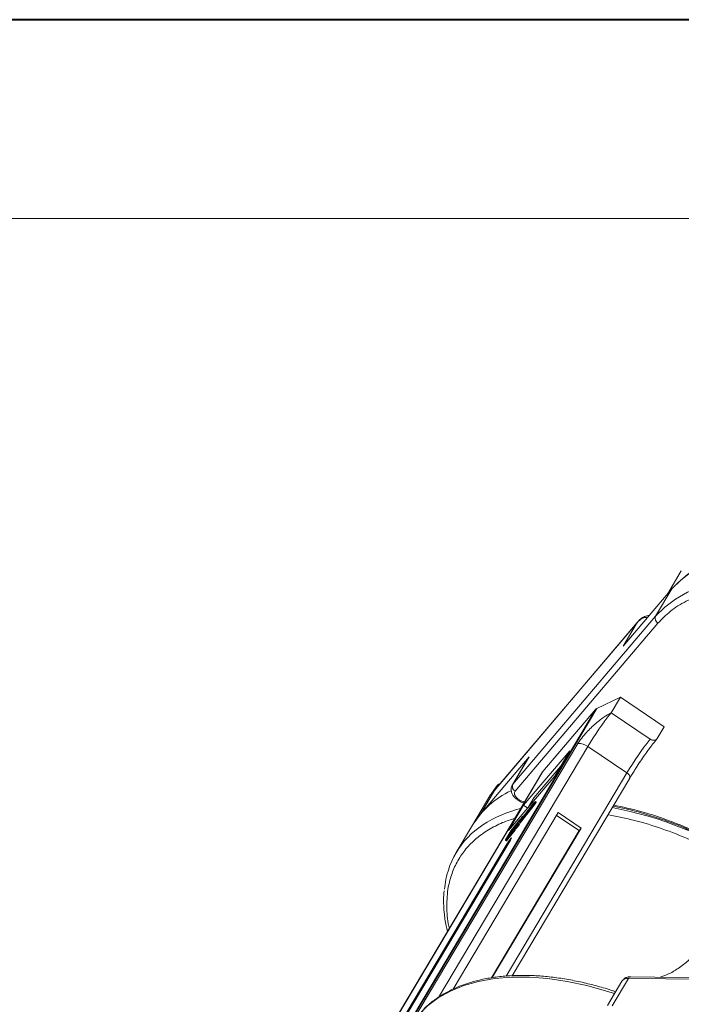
# Model space of a CAD drawing. Header units: millimetres. Extents: x -1374 to 811, y -432 to 1099.
# Tile 32 of 53: x -33 to 53, y 971 to 1099. Entities that reach past the tile are written whole.
import ezdxf

# ---------------------------------------------------------------- set-up
doc = ezdxf.new("R2010")
doc.units = ezdxf.units.MM

msp = doc.modelspace()

# ---------------------------------------------------------------- linework, layer by layer
at = {"color": 7, "lineweight": 40}
msp.add_line((791.206, 1098.694), (-1374.106, 1098.694), dxfattribs=at)
at = {"color": 7, "lineweight": 13}
msp.add_line((765.428, 1072.916), (-1245.219, 1072.916), dxfattribs=at)
at = {"color": 7, "linetype": 'Continuous', "lineweight": 15}
for p, q in [((52.576, 1027.219), (50.773, 1024.188)), ((45.056, 1017.464), (51.359, 1024.877)), ((51.359, 1024.877), (49.249, 1021.328)), ((28.346, 998.725), (46.865, 1020.506)), ((47.004, 1020.69), (28.374, 998.779)), ((49.249, 1021.328), (30.729, 999.548)), ((31.025, 998.638), (49.544, 1020.419)), ((46.865, 1020.506), (45.056, 1017.464)), ((46.865, 1020.506), (47.272, 1020.945)), ((41.621, 1009.363), (44.679, 1010.829)), ((43.472, 1008.801), (44.679, 1010.829)), ((44.679, 1010.829), (50.352, 1007.005)), ((41.433, 1009.222), (16.464, 967.241)), ((16.81, 967.647), (41.621, 1009.363)), ((34.625, 1001.214), (41.433, 1009.222)), ((48.549, 1005.38), (43.472, 1008.801)), ((49.448, 1005.484), (50.352, 1007.005)), ((49.043, 1004.973), (49.448, 1005.484)), ((39.166, 1004.834), (17.605, 968.583)), ((21.1, 971.909), (40.457, 1004.455)), ((38.134, 1003.88), (32.133, 996.822)), ((36.174, 1000.584), (38.134, 1003.88)), ((45.534, 1001.034), (40.457, 1004.455)), ((32.84, 1003.097), (26.537, 995.683)), ((32.781, 1003.014), (30.67, 999.465)), ((30.729, 999.548), (32.84, 1003.097)), ((32.84, 1003.097), (32.781, 1003.014)), ((34.577, 1001.148), (9.629, 959.202)), ((9.656, 959.234), (34.625, 1001.214)), ((33.471, 997.781), (36.92, 1001.838)), ((45.858, 1000.31), (46.449, 1001.259)), ((45.534, 1001.034), (29.856, 974.674)), ((30.173, 993.526), (36.174, 1000.584)), ((30.636, 974.711), (45.882, 1000.344)), ((26.537, 995.683), (28.346, 998.725)), ((28.273, 998.65), (28.703, 999.372)), ((28.273, 998.65), (28.346, 998.725)), ((28.703, 999.372), (28.808, 999.489)), ((30.729, 999.548), (30.67, 999.465)), ((27.753, 998.025), (25.492, 994.222)), ((33.471, 997.781), (32.725, 996.527)), ((33.651, 997.292), (33.475, 997.12)), ((33.774, 997.214), (33.655, 997.295)), ((32.133, 996.822), (30.173, 993.526)), ((31.602, 994.661), (33.25, 996.723)), ((31.605, 994.688), (33.284, 996.788)), ((31.722, 994.581), (33.37, 996.642)), ((33.419, 997.026), (31.741, 994.927)), ((33.475, 997.12), (31.841, 995.076)), ((32.133, 996.822), (32.669, 996.461)), ((33.25, 996.723), (33.609, 997.219)), ((33.37, 996.642), (33.25, 996.723)), ((33.284, 996.788), (33.548, 997.153)), ((33.37, 996.642), (33.729, 997.139)), ((33.548, 997.153), (33.419, 997.026)), ((33.444, 997.009), (33.419, 997.026)), ((33.609, 997.219), (33.729, 997.139)), ((36.604, 995.866), (22.987, 972.972)), ((31.53, 994.779), (30.442, 993.418)), ((31.592, 994.88), (30.487, 993.498)), ((31.626, 994.714), (31.53, 994.779)), ((31.734, 994.92), (31.771, 994.895)), ((31.738, 994.929), (31.912, 995.236)), ((31.777, 994.902), (31.741, 994.927)), ((32.001, 995.366), (31.839, 995.078)), ((31.842, 995.076), (31.839, 995.078)), ((32.001, 995.366), (32.048, 995.334)), ((32.06, 995.35), (32.009, 995.384)), ((39.317, 993.533), (36.389, 995.506)), ((39.59, 993.853), (36.604, 995.866)), ((25.492, 994.222), (23.381, 990.673)), ((27.967, 974.449), (39.317, 993.533)), ((28.059, 974.467), (39.59, 993.853)), ((29.812, 992.306), (30.917, 993.688)), ((29.857, 992.385), (30.944, 993.746)), ((29.931, 992.225), (31.036, 993.607)), ((30.951, 993.812), (29.942, 992.549)), ((29.987, 992.628), (30.996, 993.892)), ((31.109, 994.09), (30.099, 992.827)), ((30.144, 992.907), (31.154, 994.17)), ((31.266, 994.368), (30.257, 993.105)), ((30.302, 993.185), (31.311, 994.448)), ((31.036, 993.607), (30.917, 993.688)), ((30.978, 993.794), (30.951, 993.812)), ((30.999, 993.889), (30.977, 993.849)), ((31.004, 993.831), (30.977, 993.849)), ((31.031, 993.868), (30.999, 993.889)), ((31.036, 993.876), (31.003, 993.898)), ((31.166, 994.052), (31.109, 994.09)), ((31.157, 994.167), (31.134, 994.128)), ((31.193, 994.088), (31.134, 994.128)), ((31.221, 994.124), (31.157, 994.167)), ((31.227, 994.131), (31.16, 994.176)), ((31.367, 994.301), (31.266, 994.368)), ((31.314, 994.445), (31.292, 994.406)), ((31.397, 994.335), (31.292, 994.406)), ((31.422, 994.372), (31.314, 994.445)), ((31.427, 994.381), (31.318, 994.454)), ((31.368, 994.268), (31.487, 994.188)), ((31.406, 994.344), (31.58, 994.651)), ((31.407, 994.395), (31.505, 994.517)), ((31.428, 994.354), (31.602, 994.661)), ((31.548, 994.273), (31.428, 994.354)), ((31.548, 994.273), (31.722, 994.581)), ((31.722, 994.581), (31.602, 994.661)), ((39.59, 993.853), (39.317, 993.533)), ((16.016, 968.07), (30.431, 992.306)), ((29.773, 992.267), (29.892, 992.186)), ((30.336, 993.274), (29.796, 992.32)), ((29.931, 992.225), (29.812, 992.306)), ((29.942, 992.549), (29.851, 992.39)), ((29.851, 992.39), (29.857, 992.386)), ((29.972, 992.529), (29.942, 992.549)), ((30.099, 992.827), (29.987, 992.628)), ((30.129, 992.807), (30.099, 992.827)), ((30.257, 993.105), (30.144, 992.907)), ((30.287, 993.085), (30.257, 993.105)), ((30.392, 993.344), (30.302, 993.185)), ((30.416, 993.327), (30.392, 993.344)), ((30.442, 993.418), (30.472, 993.398)), ((29.886, 991.664), (15.471, 967.429)), ((29.886, 991.664), (30.047, 991.661)), ((43.6, 970.823), (45.711, 974.372)), ((45.711, 974.372), (85.757, 973.857)), ((86.054, 974.065), (46.008, 974.58)), ((49.901, 974.53), (49.927, 974.573)), ((44.879, 974.009), (42.989, 970.831))]:
    msp.add_line(p, q, dxfattribs=at)
at = {"color": 7, "linetype": 'Continuous', "lineweight": 15, "flags": 128}
for points in [[(64.949, 1029.812), (62.674, 1029.751), (60.519, 1029.508), (58.502, 1029.085), (56.639, 1028.485), (54.945, 1027.714), (53.434, 1026.778), (52.117, 1025.683), (51.359, 1024.877)], [(76.787, 1027.657), (75.754, 1027.989), (73.177, 1028.704), (70.637, 1029.245), (68.153, 1029.609), (65.745, 1029.791), (63.433, 1029.792), (61.235, 1029.61), (59.169, 1029.248), (57.252, 1028.708), (55.499, 1027.995), (53.925, 1027.113), (52.541, 1026.072), (51.359, 1024.877)], [(78.519, 1022.646), (76.235, 1023.558), (73.643, 1024.44), (71.066, 1025.155), (68.526, 1025.696), (66.042, 1026.06), (63.634, 1026.242), (61.322, 1026.243), (59.124, 1026.061), (57.058, 1025.699), (55.141, 1025.159), (53.388, 1024.446), (51.814, 1023.564), (50.43, 1022.523), (49.249, 1021.328)], [(45.534, 1001.034), (45.645, 1000.949), (45.741, 1000.855), (45.819, 1000.756), (45.876, 1000.655), (45.909, 1000.556), (45.917, 1000.464), (45.9, 1000.381), (45.882, 1000.344)], [(28.703, 999.372), (27.757, 998.03), (27.753, 998.025)], [(33.651, 997.292), (33.654, 997.295), (33.655, 997.293), (33.652, 997.287), (33.647, 997.277), (33.639, 997.264), (33.63, 997.249), (33.62, 997.234), (33.609, 997.219)], [(26.537, 995.683), (25.567, 994.347), (25.492, 994.222)], [(31.741, 994.927), (31.738, 994.924), (31.736, 994.922), (31.735, 994.92), (31.734, 994.92), (31.734, 994.921), (31.735, 994.923), (31.736, 994.926), (31.738, 994.929)], [(31.839, 995.078), (31.837, 995.075), (31.835, 995.072), (31.835, 995.07), (31.835, 995.069), (31.835, 995.07), (31.837, 995.071), (31.839, 995.073), (31.841, 995.076)], [(31.982, 995.352), (31.99, 995.363), (31.998, 995.373), (32.004, 995.379), (32.008, 995.383), (32.009, 995.384), (32.009, 995.381), (32.006, 995.375), (32.001, 995.366)], [(30.996, 993.892), (30.999, 993.895), (31.001, 993.897), (31.002, 993.898), (31.003, 993.898), (31.003, 993.897), (31.002, 993.896), (31.001, 993.893), (30.999, 993.889)], [(31.154, 994.17), (31.156, 994.173), (31.158, 994.175), (31.16, 994.176), (31.16, 994.176), (31.16, 994.175), (31.16, 994.174), (31.159, 994.171), (31.157, 994.167)], [(31.311, 994.448), (31.314, 994.451), (31.316, 994.453), (31.317, 994.454), (31.318, 994.454), (31.318, 994.454), (31.317, 994.452), (31.316, 994.449), (31.314, 994.445)], [(29.812, 992.306), (29.797, 992.288), (29.785, 992.275), (29.777, 992.268), (29.772, 992.267), (29.772, 992.272), (29.776, 992.283), (29.784, 992.299), (29.796, 992.32)], [(29.851, 992.39), (29.848, 992.383), (29.845, 992.378), (29.844, 992.374), (29.844, 992.372), (29.845, 992.373), (29.848, 992.375), (29.852, 992.379), (29.857, 992.385)], [(30.431, 992.306), (30.526, 992.476), (30.564, 992.571), (30.541, 992.576), (30.46, 992.492), (30.333, 992.331), (30.179, 992.117), (30.022, 991.883), (29.886, 991.664)], [(18.49, 969.613), (19.671, 970.807), (21.055, 971.849), (22.63, 972.73), (24.383, 973.444), (26.3, 973.984), (28.365, 974.346), (30.563, 974.528), (32.875, 974.527), (35.283, 974.344), (37.767, 973.981), (40.308, 973.44), (42.884, 972.725), (43.918, 972.393)]]:
    msp.add_lwpolyline(points, dxfattribs=at)
at = {"color": 7, "linetype": 'Continuous', "lineweight": 15}
for centre, radius, start, end in [((49.895, 1021.036), 0.71, 155.6708, 240.34542), ((72.892, 985.172), 37.734, 141.22878, 149.26707), ((41.859, 1008.852), 0.564, 114.93808, 139.02614), ((77.968, 981.75), 37.734, 141.22878, 149.26707), ((39.282, 1002.836), 2.001, 54.01016, 93.31491), ((34.995, 1000.9), 0.486, 139.59874, 149.24013), ((35.509, 988.09), 11.745, 115.32883, 148.52649), ((28.822, 999.224), 0.19, 65.82834, 128.73587), ((31.376, 999.255), 0.71, 155.6708, 240.34542), ((35.436, 981.095), 15.731, 103.56576, 123.10615), ((33.54, 997.304), 0.251, 318.92723, 339.18425), ((34.17, 947.189), 50.225, 57.20087, 79.17034), ((29.654, 996.734), 2.709, 313.81168, 326.45105), ((29.84, 996.724), 2.543, 313.52568, 327.35364), ((32.924, 984.998), 11.09, 123.24975, 175.23251), ((32.056, 992.275), 1.988, 142.07338, 149.85861), ((34.774, 991.153), 4.616, 137.55968, 146.69405), ((35.744, 990.517), 5.784, 138.58246, 146.07649), ((30.69, 994.016), 0.331, 322.07338, 329.85861), ((34.894, 991.073), 4.616, 137.55968, 146.69405), ((30.847, 994.294), 0.331, 322.07338, 329.85861), ((31.005, 994.572), 0.331, 322.07338, 329.85861), ((30.968, 994.612), 0.527, 319.23327, 330.62773), ((31.088, 994.532), 0.527, 319.23327, 330.62773), ((31.867, 994.485), 0.331, 142.07338, 149.85861), ((29.838, 992.279), 0.108, 300.09213, 329.83063), ((30.965, 993.011), 0.663, 142.07338, 149.85861), ((45.592, 973.511), 0.869, 82.14794, 145.0614), ((46.04, 974.218), 0.363, 94.95278, 154.87747)]:
    msp.add_arc(centre, radius, start, end, dxfattribs=at)
for points, knots in [([(49.544, 1020.419), (50.058, 1020.955), (51.101, 1022.043), (53.169, 1023.335), (55.43, 1024.267), (57.788, 1024.862), (60.139, 1025.186), (62.665, 1025.283), (65.342, 1025.143), (68.124, 1024.769), (70.962, 1024.172), (73.822, 1023.347), (76.17, 1022.55), (77.546, 1021.934), (77.98, 1021.74)], [0, 0, 0, 0, 0.09830915, 0.19966703, 0.30387766, 0.38533829, 0.46680879, 0.55000276, 0.63320681, 0.71640077, 0.79960482, 0.88106545, 0.96253596, 1, 1, 1, 1]), ([(48.422, 1021.423), (48.373, 1021.423), (48.114, 1021.426), (47.683, 1021.258), (47.204, 1020.932), (46.976, 1020.646), (46.865, 1020.506)], [0, 0, 0, 0, 0.0773576, 0.4119093, 0.7129469, 1, 1, 1, 1]), ([(48.24, 1021.209), (48.058, 1021.191), (47.692, 1021.156), (47.211, 1020.896), (46.981, 1020.636), (46.865, 1020.506)], [0, 0, 0, 0, 0.3293027, 0.663324, 1, 1, 1, 1]), ([(43.472, 1008.801), (43.17, 1008.636), (42.514, 1008.277), (41.333, 1007.33), (40.281, 1006.289), (39.545, 1005.418), (39.276, 1005.003), (39.166, 1004.834)], [0, 0, 0, 0, 0.2224809, 0.4830815, 0.7397704, 0.893878, 1, 1, 1, 1]), ([(47.267, 1002.515), (47.457, 1002.794), (47.723, 1003.184), (48.105, 1003.725), (48.411, 1004.148), (48.744, 1004.596), (48.941, 1004.849), (49.039, 1004.975)], [0, 0, 0, 0, 0.3021961, 0.4221829, 0.6163789, 0.8086891, 1, 1, 1, 1]), ([(49.448, 1005.484), (49.407, 1005.432), (49.326, 1005.327), (49.133, 1005.244), (48.913, 1005.232), (48.709, 1005.284), (48.594, 1005.353), (48.549, 1005.38)], [0, 0, 0, 0, 0.21469386, 0.42938772, 0.64408158, 0.85877544, 1, 1, 1, 1]), ([(46.447, 1001.261), (46.537, 1001.402), (46.797, 1001.811), (47.081, 1002.237), (47.267, 1002.515)], [0, 0, 0, 0, 0.3464233, 1, 1, 1, 1]), ([(28.374, 998.779), (28.363, 998.765), (28.343, 998.742), (28.32, 998.712), (28.305, 998.692), (28.294, 998.678), (28.287, 998.667), (28.281, 998.66), (28.278, 998.655), (28.275, 998.652), (28.274, 998.65), (28.274, 998.65), (28.273, 998.65)], [0, 0, 0, 0, 0.3252808, 0.5435018, 0.6896646, 0.7880346, 0.8549547, 0.9170267, 0.949692, 0.9736665, 0.9931108, 1, 1, 1, 1]), ([(29.09, 999.621), (29.061, 999.618), (28.948, 999.606), (28.861, 999.537), (28.797, 999.485)], [0, 0, 0, 0, 0.2593963, 1, 1, 1, 1]), ([(30.686, 999.471), (30.673, 999.456), (30.557, 999.323), (30.494, 998.964), (30.545, 998.525), (30.718, 998.157), (30.942, 997.854), (31.212, 997.595), (31.608, 997.322), (31.943, 997.164), (32.163, 997.117), (32.178, 997.114)], [0, 0, 0, 0, 0.0195469, 0.1721116, 0.3315029, 0.4556993, 0.560575, 0.6830237, 0.7917781, 0.9863616, 1, 1, 1, 1]), ([(32.272, 997.272), (32.256, 997.271), (32.144, 997.269), (31.894, 997.346), (31.572, 997.5), (31.289, 997.715), (31.072, 997.962), (30.945, 998.22), (30.919, 998.463), (30.99, 998.581), (31.025, 998.638)], [0, 0, 0, 0, 0.0224958, 0.1654285, 0.3083611, 0.443619, 0.5788768, 0.7218095, 0.8647422, 1, 1, 1, 1]), ([(43.714, 996.699), (44.281, 996.587), (45.581, 996.332), (47.646, 995.781), (49.866, 995.085), (52.03, 994.291), (54.041, 993.453), (55.775, 992.651), (57.338, 991.866), (58.754, 991.106), (59.702, 990.552), (60.144, 990.295)], [0, 0, 0, 0, 0.1049228, 0.2403059, 0.3742171, 0.5052106, 0.6292994, 0.7371597, 0.8205779, 0.9165131, 1, 1, 1, 1]), ([(61.483, 989.584), (60.767, 990.041), (58.817, 991.284), (55.424, 993.012), (51.39, 994.731), (47.465, 996.053), (44.961, 996.591), (43.798, 996.84)], [0, 0, 0, 0, 0.128483, 0.3498805, 0.5753206, 0.8028378, 1, 1, 1, 1]), ([(22.508, 980.855), (22.483, 980.948), (22.219, 981.936), (22.123, 983.744), (22.268, 986.033), (22.797, 987.998), (23.561, 989.665), (24.612, 991.18), (25.945, 992.522), (27.542, 993.661), (29.218, 994.539), (30.451, 994.936), (30.985, 995.109)], [0, 0, 0, 0, 0.0135765, 0.1442708, 0.2786435, 0.3836815, 0.4887324, 0.5960055, 0.7032916, 0.8105647, 0.9178508, 1, 1, 1, 1]), ([(43.166, 995.562), (44.285, 995.343), (46.559, 994.899), (50.11, 993.807), (53.463, 992.5), (56.537, 991.036), (58.928, 989.751), (60.329, 988.854), (60.85, 988.521)], [0, 0, 0, 0, 0.19088666, 0.38769302, 0.59003855, 0.74821046, 0.90640156, 1, 1, 1, 1]), ([(21.827, 985.717), (21.792, 985.334), (21.711, 984.418), (21.809, 982.896), (21.99, 981.524), (22.209, 980.699), (22.273, 980.46)], [0, 0, 0, 0, 0.2301359, 0.5496911, 0.869489, 1, 1, 1, 1]), ([(49.927, 974.573), (50.276, 974.689), (51.035, 974.942), (52.361, 975.739), (53.513, 976.676), (54.3, 977.495), (54.574, 977.904), (54.686, 978.071)], [0, 0, 0, 0, 0.2224809, 0.4830815, 0.7397704, 0.893878, 1, 1, 1, 1]), ([(44.064, 972.639), (43.945, 972.681), (43.161, 972.955), (41.704, 973.372), (39.695, 973.878), (37.681, 974.273), (35.681, 974.56), (33.711, 974.729), (31.785, 974.778), (29.918, 974.703), (28.12, 974.503), (26.403, 974.175), (24.775, 973.72), (23.247, 973.134), (21.826, 972.42), (20.529, 971.565), (19.54, 970.77), (19.047, 970.215), (18.886, 970.034)], [0, 0, 0, 0, 0.0115179, 0.0753776, 0.1405176, 0.2066074, 0.2734108, 0.3407608, 0.4085426, 0.4766841, 0.5451493, 0.6139294, 0.6830554, 0.7525964, 0.8226674, 0.8934406, 0.9651615, 1, 1, 1, 1]), ([(46.01, 974.571), (45.968, 974.574), (45.791, 974.587), (45.487, 974.514), (45.124, 974.337), (44.969, 974.12), (44.897, 974.018)], [0, 0, 0, 0, 0.0931499, 0.3942127, 0.7152653, 1, 1, 1, 1])]:
    msp.add_open_spline(points, degree=3, knots=knots, dxfattribs=at)

doc.saveas('drawing.dxf')
